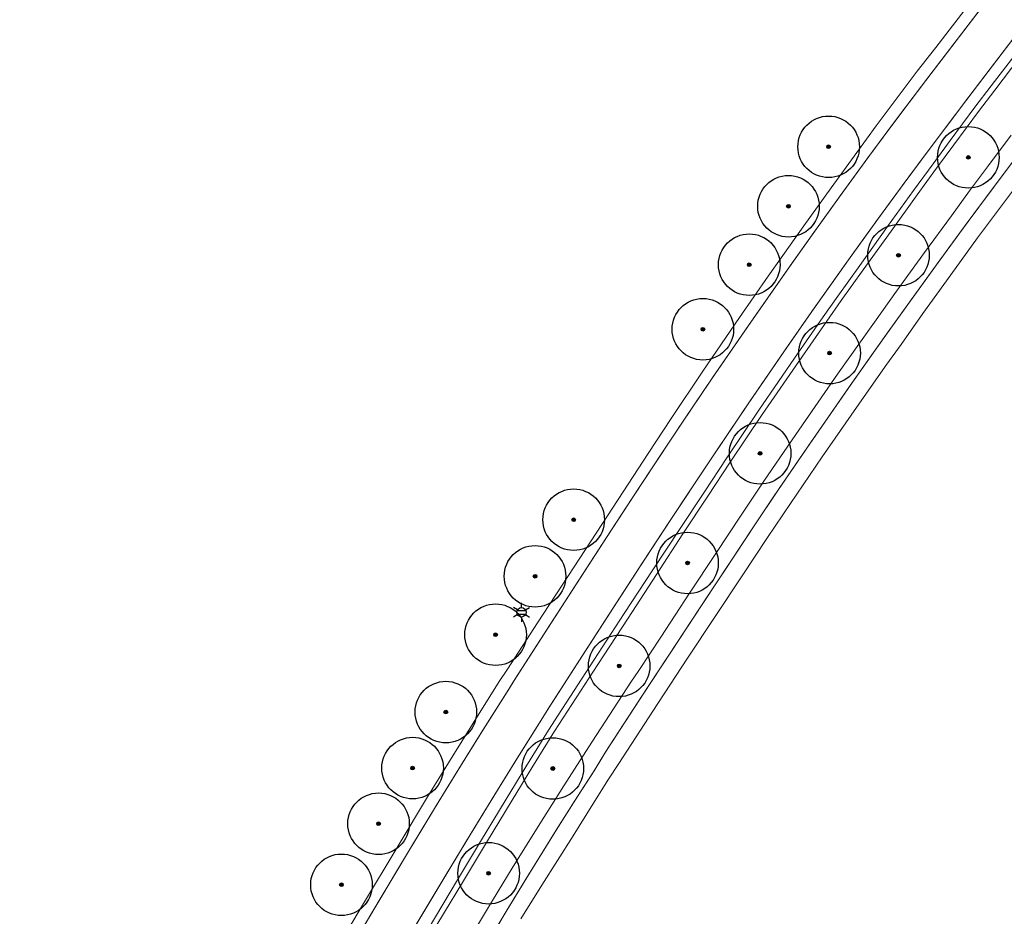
# Model space of a CAD drawing. Header units: metres. Extents: x 158617 to 160793, y 403981 to 406120.
# Tile 21 of 36: x 159603 to 159683, y 404791 to 404864. Entities that reach past the tile are written whole.
import ezdxf
from ezdxf.enums import TextEntityAlignment as Align

# ---------------------------------------------------------------- set-up
doc = ezdxf.new("R2010")
doc.units = ezdxf.units.M
doc.linetypes.add('VW-11_STREEP', pattern=[2, 1, -1])
doc.linetypes.add('VW-30270_STREEP', pattern=[3, 0.3, -2.7])
doc.layers.get('0').update_dxf_attribs({"color": 151})
for name, color, linetype, lineweight in [('B-WE-GR-BOOM-S', 90, 'Continuous', 25), ('B-WE-IE-MEUBILAIR_WEGMEUBILAIR_LICHTMAST-S', 7, 'Continuous', 25), ('B-WE-VH-KANTVERHARDING-O', 60, 'Continuous', 18), ('B-WE-VH-VERHARDING_ASFALT-O', 252, 'Continuous', 18), ('B-WE-VW-MARKERING_LANGS_STREEP_11_010-G', 7, 'VW-11_STREEP', 13), ('B-WE-VW-MARKERING_LANGS_STREEP_30270_010-G', 7, 'VW-30270_STREEP', 13)]:
    doc.layers.add(name, color=color, linetype=linetype, lineweight=lineweight)
doc.styles.add('NLCS-ISO', font='NLCS-ISO.TTF')

# ---------------------------------------------------------------- blocks, each defined once
blk = doc.blocks.new('B-SIE-WEG_LICHTMAST-SO')
at = {"ltscale": 0.1}
for p, q in [((-1.1, 0.63), (-2.19, 1.27)), ((0, 1.27), (0, 2.53)), ((1.1, 0.63), (2.19, 1.27)), ((-1.1, -0.63), (-2.19, -1.27)), ((0, -1.27), (0, -2.53)), ((1.1, -0.63), (2.19, -1.27))]:
    blk.add_line(p, q, dxfattribs=at)
at = {"flags": 128}
for points in [[(-1.16, 0.5), (1.16, 0.5)], [(-1.16, -0.5), (1.16, -0.5)]]:
    blk.add_lwpolyline(points, dxfattribs=at)
at = {"ltscale": 0.1}
blk.add_circle((0, 0), 1.27, dxfattribs=at)
at = {"style": 'NLCS-ISO'}
blk.add_attdef('TYPE', text='', height=1.8, dxfattribs=at).set_placement((0, 2.53), align=Align.BOTTOM_CENTER)
blk = doc.blocks.new('SGR-BOOM_01-flat-306')
at = {"layer": 'B-WE-GR-BOOM-S', "ltscale": 0.1}
h = blk.add_hatch(color=256, dxfattribs=at)
edge = h.paths.add_edge_path()
edge.add_arc((0, 0), 0.15, 0, 360)
at = {"layer": 'B-WE-GR-BOOM-S'}
for radius in [2.5, 0.045]:
    blk.add_circle((0, 0), radius, dxfattribs=at)
at = {"layer": 'B-WE-GR-BOOM-S', "ltscale": 0.1}
blk.add_circle((0, 0), 0.15, dxfattribs=at)
blk = doc.blocks.new('SGR-BOOM_01-flat-307')
at = {"layer": 'B-WE-GR-BOOM-S', "ltscale": 0.1}
h = blk.add_hatch(color=256, dxfattribs=at)
edge = h.paths.add_edge_path()
edge.add_arc((0, 0), 0.15, 0, 360)
at = {"layer": 'B-WE-GR-BOOM-S'}
for radius in [2.5, 0.045]:
    blk.add_circle((0, 0), radius, dxfattribs=at)
at = {"layer": 'B-WE-GR-BOOM-S', "ltscale": 0.1}
blk.add_circle((0, 0), 0.15, dxfattribs=at)
blk = doc.blocks.new('SGR-BOOM_01-flat-309')
at = {"layer": 'B-WE-GR-BOOM-S', "ltscale": 0.1}
h = blk.add_hatch(color=256, dxfattribs=at)
edge = h.paths.add_edge_path()
edge.add_arc((0, 0), 0.15, 0, 360)
at = {"layer": 'B-WE-GR-BOOM-S'}
for radius in [2.5, 0.045]:
    blk.add_circle((0, 0), radius, dxfattribs=at)
at = {"layer": 'B-WE-GR-BOOM-S', "ltscale": 0.1}
blk.add_circle((0, 0), 0.15, dxfattribs=at)
blk = doc.blocks.new('SGR-BOOM_01-flat-310')
at = {"layer": 'B-WE-GR-BOOM-S', "ltscale": 0.1}
h = blk.add_hatch(color=256, dxfattribs=at)
edge = h.paths.add_edge_path()
edge.add_arc((0, 0), 0.15, 0, 360)
at = {"layer": 'B-WE-GR-BOOM-S'}
for radius in [2.5, 0.045]:
    blk.add_circle((0, 0), radius, dxfattribs=at)
at = {"layer": 'B-WE-GR-BOOM-S', "ltscale": 0.1}
blk.add_circle((0, 0), 0.15, dxfattribs=at)
blk = doc.blocks.new('SGR-BOOM_01-flat-311')
at = {"layer": 'B-WE-GR-BOOM-S', "ltscale": 0.1}
h = blk.add_hatch(color=256, dxfattribs=at)
edge = h.paths.add_edge_path()
edge.add_arc((0, 0), 0.15, 0, 360)
at = {"layer": 'B-WE-GR-BOOM-S'}
for radius in [2.5, 0.045]:
    blk.add_circle((0, 0), radius, dxfattribs=at)
at = {"layer": 'B-WE-GR-BOOM-S', "ltscale": 0.1}
blk.add_circle((0, 0), 0.15, dxfattribs=at)
blk = doc.blocks.new('SGR-BOOM_01-flat-312')
at = {"layer": 'B-WE-GR-BOOM-S', "ltscale": 0.1}
h = blk.add_hatch(color=256, dxfattribs=at)
edge = h.paths.add_edge_path()
edge.add_arc((0, 0), 0.15, 0, 360)
at = {"layer": 'B-WE-GR-BOOM-S'}
for radius in [2.5, 0.045]:
    blk.add_circle((0, 0), radius, dxfattribs=at)
at = {"layer": 'B-WE-GR-BOOM-S', "ltscale": 0.1}
blk.add_circle((0, 0), 0.15, dxfattribs=at)
blk = doc.blocks.new('SGR-BOOM_01-flat-313')
at = {"layer": 'B-WE-GR-BOOM-S', "ltscale": 0.1}
h = blk.add_hatch(color=256, dxfattribs=at)
edge = h.paths.add_edge_path()
edge.add_arc((0, 0), 0.15, 0, 360)
at = {"layer": 'B-WE-GR-BOOM-S'}
for radius in [2.5, 0.045]:
    blk.add_circle((0, 0), radius, dxfattribs=at)
at = {"layer": 'B-WE-GR-BOOM-S', "ltscale": 0.1}
blk.add_circle((0, 0), 0.15, dxfattribs=at)
blk = doc.blocks.new('SGR-BOOM_01-flat-314')
at = {"layer": 'B-WE-GR-BOOM-S', "ltscale": 0.1}
h = blk.add_hatch(color=256, dxfattribs=at)
edge = h.paths.add_edge_path()
edge.add_arc((0, 0), 0.15, 0, 360)
at = {"layer": 'B-WE-GR-BOOM-S'}
for radius in [2.5, 0.045]:
    blk.add_circle((0, 0), radius, dxfattribs=at)
at = {"layer": 'B-WE-GR-BOOM-S', "ltscale": 0.1}
blk.add_circle((0, 0), 0.15, dxfattribs=at)
blk = doc.blocks.new('SGR-BOOM_01-flat-315')
at = {"layer": 'B-WE-GR-BOOM-S', "ltscale": 0.1}
h = blk.add_hatch(color=256, dxfattribs=at)
edge = h.paths.add_edge_path()
edge.add_arc((0, 0), 0.15, 0, 360)
at = {"layer": 'B-WE-GR-BOOM-S'}
for radius in [2.5, 0.045]:
    blk.add_circle((0, 0), radius, dxfattribs=at)
at = {"layer": 'B-WE-GR-BOOM-S', "ltscale": 0.1}
blk.add_circle((0, 0), 0.15, dxfattribs=at)
blk = doc.blocks.new('SGR-BOOM_01-flat-316')
at = {"layer": 'B-WE-GR-BOOM-S', "ltscale": 0.1}
h = blk.add_hatch(color=256, dxfattribs=at)
edge = h.paths.add_edge_path()
edge.add_arc((0, 0), 0.15, 0, 360)
at = {"layer": 'B-WE-GR-BOOM-S'}
for radius in [2.5, 0.045]:
    blk.add_circle((0, 0), radius, dxfattribs=at)
at = {"layer": 'B-WE-GR-BOOM-S', "ltscale": 0.1}
blk.add_circle((0, 0), 0.15, dxfattribs=at)
blk = doc.blocks.new('SGR-BOOM_01-flat-317')
at = {"layer": 'B-WE-GR-BOOM-S', "ltscale": 0.1}
h = blk.add_hatch(color=256, dxfattribs=at)
edge = h.paths.add_edge_path()
edge.add_arc((0, 0), 0.15, 0, 360)
at = {"layer": 'B-WE-GR-BOOM-S'}
for radius in [2.5, 0.045]:
    blk.add_circle((0, 0), radius, dxfattribs=at)
at = {"layer": 'B-WE-GR-BOOM-S', "ltscale": 0.1}
blk.add_circle((0, 0), 0.15, dxfattribs=at)
blk = doc.blocks.new('SGR-BOOM_01-flat-318')
at = {"layer": 'B-WE-GR-BOOM-S', "ltscale": 0.1}
h = blk.add_hatch(color=256, dxfattribs=at)
edge = h.paths.add_edge_path()
edge.add_arc((0, 0), 0.15, 0, 360)
at = {"layer": 'B-WE-GR-BOOM-S'}
for radius in [2.5, 0.045]:
    blk.add_circle((0, 0), radius, dxfattribs=at)
at = {"layer": 'B-WE-GR-BOOM-S', "ltscale": 0.1}
blk.add_circle((0, 0), 0.15, dxfattribs=at)
blk = doc.blocks.new('SGR-BOOM_01-flat-319')
at = {"layer": 'B-WE-GR-BOOM-S', "ltscale": 0.1}
h = blk.add_hatch(color=256, dxfattribs=at)
edge = h.paths.add_edge_path()
edge.add_arc((0, 0), 0.15, 0, 360)
at = {"layer": 'B-WE-GR-BOOM-S'}
for radius in [2.5, 0.045]:
    blk.add_circle((0, 0), radius, dxfattribs=at)
at = {"layer": 'B-WE-GR-BOOM-S', "ltscale": 0.1}
blk.add_circle((0, 0), 0.15, dxfattribs=at)
blk = doc.blocks.new('SGR-BOOM_01-flat-320')
at = {"layer": 'B-WE-GR-BOOM-S', "ltscale": 0.1}
h = blk.add_hatch(color=256, dxfattribs=at)
edge = h.paths.add_edge_path()
edge.add_arc((0, 0), 0.15, 0, 360)
at = {"layer": 'B-WE-GR-BOOM-S'}
for radius in [2.5, 0.045]:
    blk.add_circle((0, 0), radius, dxfattribs=at)
at = {"layer": 'B-WE-GR-BOOM-S', "ltscale": 0.1}
blk.add_circle((0, 0), 0.15, dxfattribs=at)
blk = doc.blocks.new('SGR-BOOM_01-flat-321')
at = {"layer": 'B-WE-GR-BOOM-S', "ltscale": 0.1}
h = blk.add_hatch(color=256, dxfattribs=at)
edge = h.paths.add_edge_path()
edge.add_arc((0, 0), 0.15, 0, 360)
at = {"layer": 'B-WE-GR-BOOM-S'}
for radius in [2.5, 0.045]:
    blk.add_circle((0, 0), radius, dxfattribs=at)
at = {"layer": 'B-WE-GR-BOOM-S', "ltscale": 0.1}
blk.add_circle((0, 0), 0.15, dxfattribs=at)
blk = doc.blocks.new('SGR-BOOM_01-flat-322')
at = {"layer": 'B-WE-GR-BOOM-S', "ltscale": 0.1}
h = blk.add_hatch(color=256, dxfattribs=at)
edge = h.paths.add_edge_path()
edge.add_arc((0, 0), 0.15, 0, 360)
at = {"layer": 'B-WE-GR-BOOM-S'}
for radius in [2.5, 0.045]:
    blk.add_circle((0, 0), radius, dxfattribs=at)
at = {"layer": 'B-WE-GR-BOOM-S', "ltscale": 0.1}
blk.add_circle((0, 0), 0.15, dxfattribs=at)
blk = doc.blocks.new('SGR-BOOM_01-flat-323')
at = {"layer": 'B-WE-GR-BOOM-S', "ltscale": 0.1}
h = blk.add_hatch(color=256, dxfattribs=at)
edge = h.paths.add_edge_path()
edge.add_arc((0, 0), 0.15, 0, 360)
at = {"layer": 'B-WE-GR-BOOM-S'}
for radius in [2.5, 0.045]:
    blk.add_circle((0, 0), radius, dxfattribs=at)
at = {"layer": 'B-WE-GR-BOOM-S', "ltscale": 0.1}
blk.add_circle((0, 0), 0.15, dxfattribs=at)
blk = doc.blocks.new('SGR-BOOM_01-flat-324')
at = {"layer": 'B-WE-GR-BOOM-S', "ltscale": 0.1}
h = blk.add_hatch(color=256, dxfattribs=at)
edge = h.paths.add_edge_path()
edge.add_arc((0, 0), 0.15, 0, 360)
at = {"layer": 'B-WE-GR-BOOM-S'}
for radius in [2.5, 0.045]:
    blk.add_circle((0, 0), radius, dxfattribs=at)
at = {"layer": 'B-WE-GR-BOOM-S', "ltscale": 0.1}
blk.add_circle((0, 0), 0.15, dxfattribs=at)
blk = doc.blocks.new('SGR-BOOM_01-flat-325')
at = {"layer": 'B-WE-GR-BOOM-S', "ltscale": 0.1}
h = blk.add_hatch(color=256, dxfattribs=at)
edge = h.paths.add_edge_path()
edge.add_arc((0, 0), 0.15, 0, 360)
at = {"layer": 'B-WE-GR-BOOM-S'}
for radius in [2.5, 0.045]:
    blk.add_circle((0, 0), radius, dxfattribs=at)
at = {"layer": 'B-WE-GR-BOOM-S', "ltscale": 0.1}
blk.add_circle((0, 0), 0.15, dxfattribs=at)

msp = doc.modelspace()

# ---------------------------------------------------------------- linework, layer by layer
at = {"layer": 'B-WE-VH-KANTVERHARDING-O'}
msp.add_lwpolyline([(159635.549, 404789.108), (159638.626, 404794.211), (159640.585, 404797.459), (159642.66, 404800.907), (159644.259, 404803.511), (159646.1, 404806.501), (159649.628, 404811.906), (159652.085, 404815.686), (159654.386, 404819.234), (159656.543, 404822.52), (159658.571, 404825.582), (159660.393, 404828.339), (159662.993, 404832.217), (159666.189, 404836.868), (159668.224, 404839.792), (159669.403, 404841.471), (159671.193, 404843.976), (159673.455, 404847.121), (159675.573, 404850.055), (159677.15, 404852.224), (159678.541, 404854.117), (159680.555, 404856.817), (159681.877, 404858.557), (159684.679, 404862.25)], dxfattribs=at)
at = {"layer": 'B-WE-VH-VERHARDING_ASFALT-O'}
for points in [[(159679.981, 404865.777), (159677.077, 404862.023), (159675.584, 404860.102), (159673.691, 404857.601), (159672.249, 404855.653), (159670.678, 404853.506), (159668.595, 404850.63), (159666.369, 404847.535), (159664.802, 404845.324), (159663.476, 404843.453), (159661.15, 404840.108), (159658.158, 404835.738), (159655.592, 404831.896), (159653.724, 404829.063), (159651.677, 404825.937), (159649.538, 404822.673), (159647.183, 404819.062), (159644.742, 404815.3), (159642.298, 404811.526), (159641.626, 404810.522), (159639.512, 404807.156), (159637.861, 404804.506), (159635.803, 404801.176), (159633.404, 404797.19), (159630.511, 404792.354), (159628.501, 404788.984)], [(159684.431, 404862.605), (159681.589, 404858.913), (159680.268, 404857.173), (159678.254, 404854.472), (159676.862, 404852.579), (159675.286, 404850.411), (159673.167, 404847.476), (159670.905, 404844.332), (159669.115, 404841.827), (159667.937, 404840.148), (159665.901, 404837.224), (159662.706, 404832.573), (159660.105, 404828.694), (159658.283, 404825.937), (159656.255, 404822.875), (159654.098, 404819.589), (159651.774, 404816.042), (159649.318, 404812.261), (159646.416, 404807.787), (159645.625, 404806.58), (159643.785, 404803.59), (159642.191, 404800.986), (159640.105, 404797.538), (159638.227, 404794.413), (159635.238, 404789.427)], [(159683.218, 404854.898), (159681.363, 404852.439), (159679.835, 404850.381), (159678.358, 404848.366), (159676.169, 404845.364), (159673.9, 404842.225), (159672.109, 404839.721), (159670.963, 404838.107), (159669.098, 404835.481), (159665.713, 404830.582), (159663.124, 404826.806), (159661.268, 404824.032), (159659.219, 404820.927), (159657.076, 404817.694), (159654.744, 404814.146), (159652.949, 404811.422), (159652.323, 404810.472), (159649.203, 404805.681), (159648.166, 404804.083), (159646.858, 404802.055), (159645.239, 404799.492), (159642.755, 404795.494), (159641.071, 404792.751), (159638.062, 404787.728)], [(159683.468, 404850.573), (159681.931, 404848.527), (159680.484, 404846.556), (159678.303, 404843.555), (159676.037, 404840.415), (159674.261, 404837.911), (159673.115, 404836.298), (159671.271, 404833.672), (159667.865, 404828.773), (159665.276, 404824.996), (159663.42, 404822.222), (159661.348, 404819.117), (159659.205, 404815.885), (159656.869, 404812.337), (159655.077, 404809.613), (159654.456, 404808.662), (159651.334, 404803.871), (159650.507, 404802.589), (159649.228, 404800.561), (159647.615, 404797.999), (159645.078, 404794), (159643.379, 404791.257)]]:
    msp.add_lwpolyline(points, dxfattribs=at)
at = {"layer": 'B-WE-VW-MARKERING_LANGS_STREEP_11_010-G', "const_width": 0.1, "flags": 128}
for points in [[(158800.575, 404333.297), (158803.032, 404334.474), (158809.355, 404337.515), (158815.64, 404340.524), (158821.936, 404343.545), (158828.291, 404346.58), (158834.599, 404349.589), (158840.928, 404352.592), (158844.06, 404354.063), (158847.776, 404355.78), (158850.037, 404356.81), (158852.233, 404357.801), (158854.183, 404358.634), (158856.556, 404359.584), (158858.726, 404360.428), (158860.694, 404361.155), (158862.882, 404361.936), (158864.966, 404362.658), (158867.428, 404363.474), (158870.018, 404364.277), (158872.68, 404365.078), (158874.799, 404365.691), (158877.323, 404366.385), (158879.582, 404366.968), (158881.581, 404367.444), (158884.546, 404368.11), (158888.413, 404368.954), (158895.499, 404370.465), (158902.346, 404371.925), (158909.072, 404373.342), (158915.913, 404374.784), (158922.848, 404376.25), (158929.703, 404377.7), (158936.546, 404379.147), (158943.497, 404380.608), (158950.356, 404382.044), (158954.246, 404382.857), (158957.214, 404383.477), (158960.934, 404384.246), (158964.317, 404384.89), (158966.404, 404385.239), (158968.647, 404385.568), (158970.218, 404385.757), (158971.491, 404385.904), (158973.526, 404386.105), (158975.729, 404386.266), (158977.921, 404386.369), (158979.704, 404386.375), (158981.957, 404386.312), (158984.467, 404386.148), (158987.142, 404385.866), (158989.368, 404385.586), (158991.403, 404385.283), (158994.308, 404384.775), (158997.541, 404384.103), (158999.112, 404383.746), (159001.566, 404383.161), (159003.991, 404382.527), (159006.295, 404381.875), (159008.718, 404381.159), (159012.12, 404380.092), (159015.563, 404378.942), (159022.215, 404376.707), (159029.034, 404374.427), (159035.652, 404372.208), (159042.285, 404369.972), (159048.933, 404367.749), (159055.475, 404365.571), (159062.129, 404363.364), (159068.775, 404361.162), (159075.432, 404358.962), (159082.078, 404356.77), (159088.713, 404354.575), (159095.367, 404352.371), (159102.022, 404350.171), (159108.671, 404347.983), (159111.636, 404347.017), (159114.923, 404345.942), (159118.31, 404344.83), (159124.947, 404342.659), (159131.71, 404340.468), (159135.481, 404339.276), (159138.325, 404338.402), (159141.096, 404337.573), (159143.157, 404336.974), (159145.061, 404336.435), (159147.86, 404335.667), (159151.528, 404334.788), (159154.655, 404334.168), (159157.271, 404333.78), (159159.345, 404333.548), (159161.438, 404333.355), (159162.861, 404333.234), (159164.26, 404333.143), (159167.48, 404333.042), (159169.258, 404333.015), (159170.291, 404333.036), (159172.874, 404333.195), (159174.339, 404333.309), (159176.519, 404333.528), (159179.664, 404333.963), (159182.612, 404334.507), (159184.005, 404334.785), (159185.44, 404335.071), (159189.295, 404335.873), (159192.478, 404336.632), (159196.02, 404337.524), (159199.324, 404338.417), (159202.784, 404339.374), (159206.114, 404340.376), (159209.591, 404341.471), (159212.857, 404342.531), (159216.241, 404343.676), (159219.503, 404344.818), (159222.355, 404345.819), (159225.497, 404346.967), (159228.546, 404348.112), (159231.475, 404349.27), (159235.034, 404350.753), (159237.987, 404352.033), (159241.45, 404353.584), (159244.686, 404355.134), (159247.607, 404356.552), (159253.888, 404359.718), (159260.078, 404362.89), (159266.119, 404365.984), (159272.341, 404369.175), (159278.57, 404372.374), (159284.786, 404375.572), (159291.18, 404378.857), (159297.374, 404382.044), (159303.582, 404385.219), (159309.891, 404388.456), (159316.092, 404391.646), (159322.303, 404394.839), (159328.545, 404398.035), (159331.591, 404399.606), (159334.561, 404401.173), (159337.19, 404402.624), (159338.968, 404403.628), (159340.395, 404404.455), (159342.998, 404406.008), (159346.4, 404408.092), (159349.46, 404410.051), (159352.128, 404411.848), (159354.336, 404413.411), (159355.46, 404414.229), (159356.935, 404415.315), (159359.606, 404417.429), (159362.33, 404419.702), (159364.939, 404422.008), (159367.359, 404424.193), (159369.993, 404426.614), (159372.498, 404428.967), (159375.087, 404431.495), (159377.445, 404433.855), (159379.952, 404436.427), (159382.337, 404438.931), (159387.115, 404443.968), (159391.919, 404449.126), (159396.535, 404454.052), (159401.31, 404459.151), (159405.858, 404464.068), (159410.641, 404469.252), (159416.301, 404475.458), (159419.498, 404479.007), (159423.168, 404483.122), (159425.372, 404485.62), (159427.849, 404488.415), (159430.003, 404490.862), (159431.773, 404492.897), (159433.15, 404494.477), (159435.762, 404497.49), (159437.808, 404499.866), (159440.129, 404502.569), (159441.858, 404504.577), (159443.077, 404505.997), (159444.289, 404507.412), (159446.382, 404509.854), (159447.42, 404511.067), (159448.583, 404512.431), (159451.142, 404515.422), (159453.425, 404518.098), (159455.726, 404520.795), (159458.538, 404524.103), (159462.69, 404528.992), (159465.814, 404532.691), (159469.015, 404536.503), (159471.548, 404539.548), (159475.28, 404544.06), (159478.12, 404547.5), (159481.016, 404551.033), (159484.189, 404554.918), (159486.96, 404558.348), (159489.914, 404562.027), (159491.739, 404564.326), (159493.26, 404566.241), (159494.962, 404568.408), (159496.53, 404570.404), (159498.414, 404572.789), (159500.771, 404575.751), (159503.994, 404579.839), (159506.304, 404582.794), (159509.982, 404587.509), (159511.882, 404589.958), (159515.396, 404594.513), (159518.301, 404598.321), (159520.858, 404601.711), (159523.227, 404604.87), (159525.846, 404608.385), (159527.298, 404610.363), (159529.387, 404613.254), (159531.056, 404615.596), (159533.04, 404618.41), (159534.656, 404620.741), (159536.752, 404623.846), (159538.824, 404626.942), (159541.816, 404631.688), (159543.137, 404633.82), (159544.665, 404636.287), (159546.831, 404639.828), (159548.147, 404641.977), (159549.118, 404643.588), (159550.02, 404645.086), (159551.718, 404647.974), (159553.245, 404650.6), (159554.3, 404652.442), (159555.059, 404653.762), (159556.454, 404656.254), (159558.376, 404659.742), (159559.824, 404662.392), (159560.893, 404664.349), (159562.245, 404666.837), (159563.21, 404668.612), (159564.847, 404671.636), (159566.861, 404675.355), (159569.496, 404680.246), (159571.958, 404684.822), (159572.787, 404686.363), (159574.52, 404689.582), (159576.67, 404693.578), (159579.288, 404698.445), (159581.684, 404702.901), (159584.479, 404708.11), (159587.016, 404712.845), (159588.669, 404715.92), (159590.154, 404718.681), (159593.191, 404724.337), (159593.652, 404725.194), (159594.907, 404727.516), (159596.479, 404730.424), (159597.861, 404732.982), (159599.126, 404735.319), (159601.143, 404739.038), (159602.621, 404741.73), (159603.865, 404743.995), (159605.237, 404746.494), (159608.42, 404752.224), (159610.985, 404756.794), (159612.632, 404759.731), (159614.531, 404763.068), (159616.289, 404766.149), (159618.334, 404769.698), (159620.291, 404773.067), (159622.043, 404776.076), (159624.31, 404779.95), (159626.006, 404782.843), (159627.226, 404784.9), (159629.194, 404788.232), (159631.324, 404791.831), (159634.215, 404796.669), (159636.531, 404800.497), (159638.613, 404803.885), (159640.239, 404806.498), (159642.371, 404809.862), (159642.889, 404810.705), (159645.488, 404814.742), (159647.958, 404818.562), (159650.299, 404822.173), (159652.484, 404825.521), (159654.511, 404828.593), (159656.309, 404831.303), (159658.949, 404835.214), (159661.961, 404839.578), (159664.275, 404842.892), (159665.483, 404844.615), (159667.161, 404846.976), (159669.395, 404850.086), (159671.503, 404852.984), (159673.097, 404855.135), (159674.555, 404857.079), (159676.473, 404859.609), (159677.948, 404861.536), (159680.829, 404865.298), (159684.246, 404869.754), (159687.148, 404873.528), (159692.261, 404880.151), (159696.57, 404885.674), (159699.199, 404889.029), (159701.359, 404891.78), (159706.174, 404897.803), (159709.573, 404902.003), (159711.556, 404904.421), (159713.202, 404906.415), (159715.14, 404908.74), (159717.273, 404911.249), (159719.526, 404913.862), (159721.966, 404916.636), (159724.224, 404919.157), (159726.01, 404921.085), (159728.236, 404923.404), (159730.148, 404925.346), (159732.687, 404927.854), (159734.447, 404929.563), (159736.281, 404931.312), (159738.854, 404933.729), (159741.711, 404936.354), (159744.143, 404938.565), (159747.731, 404941.766), (159752.304, 404945.846), (159754.706, 404947.978), (159756.846, 404949.877), (159760.911, 404953.488), (159763.405, 404955.697), (159765.811, 404957.838), (159767.207, 404959.08), (159771.291, 404962.709), (159773.299, 404964.493), (159774.886, 404965.903)], [(159777.4, 404962.934), (159775.838, 404961.533), (159774.027, 404959.925), (159769.899, 404956.297), (159766.18, 404953.048), (159763.612, 404950.812), (159759.409, 404947.159), (159757.239, 404945.271), (159754.914, 404943.248), (159750.279, 404939.189), (159746.686, 404936.008), (159744.293, 404933.88), (159741.361, 404931.219), (159738.771, 404928.811), (159736.943, 404927.069), (159735.26, 404925.435), (159732.783, 404922.964), (159730.892, 404921.027), (159728.88, 404918.906), (159726.826, 404916.685), (159724.693, 404914.315), (159722.203, 404911.486), (159719.983, 404908.916), (159717.958, 404906.525), (159716.112, 404904.327), (159714.429, 404902.293), (159712.438, 404899.855), (159708.77, 404895.349), (159704.264, 404889.687), (159701.965, 404886.774), (159699.29, 404883.367), (159695.313, 404878.269), (159692.243, 404874.292), (159689.639, 404870.913), (159687.11, 404867.619), (159683.667, 404863.127), (159680.816, 404859.394), (159679.519, 404857.69), (159677.512, 404855.025), (159676.103, 404853.147), (159674.515, 404851.01), (159672.341, 404848.041), (159670.033, 404844.838), (159668.301, 404842.397), (159667.104, 404840.712), (159664.951, 404837.616), (159661.908, 404833.184), (159659.26, 404829.25), (159657.429, 404826.504), (159655.462, 404823.543), (159653.229, 404820.134), (159650.937, 404816.598), (159648.462, 404812.765), (159645.749, 404808.551), (159644.926, 404807.233), (159642.969, 404804.116), (159641.38, 404801.544), (159639.308, 404798.159), (159637.374, 404794.96), (159634.36, 404789.936), (159632.253, 404786.387), (159630.511, 404783.45), (159628.917, 404780.748), (159627.24, 404777.896), (159625.074, 404774.203), (159623.388, 404771.305), (159621.44, 404767.934), (159619.338, 404764.283), (159617.469, 404761.017), (159615.487, 404757.523), (159613.785, 404754.498), (159611.224, 404749.912), (159608.325, 404744.683), (159605.445, 404739.442), (159604.136, 404737.052), (159602.186, 404733.485), (159601.033, 404731.354), (159599.583, 404728.673), (159598.155, 404726.025), (159596.72, 404723.357), (159593.376, 404717.125), (159591.825, 404714.238), (159590.121, 404711.069), (159587.66, 404706.499), (159584.76, 404701.113), (159582.397, 404696.703), (159579.809, 404691.887), (159577.684, 404687.943), (159575.866, 404684.559), (159572.722, 404678.714), (159569.861, 404673.403), (159567.787, 404669.566), (159566.346, 404666.9), (159564.099, 404662.758), (159561.492, 404658.012), (159560.66, 404656.52), (159559.706, 404654.808), (159558.091, 404651.927), (159557.411, 404650.723), (159556.526, 404649.184), (159554.808, 404646.221), (159553.104, 404643.344), (159551.314, 404640.392), (159549.674, 404637.694), (159547.667, 404634.445), (159546.385, 404632.387), (159545.001, 404630.166), (159543.04, 404627.062), (159541.74, 404624.995), (159539.635, 404621.828), (159537.705, 404618.968), (159535.941, 404616.386), (159533.93, 404613.53), (159532.178, 404611.071), (159530.415, 404608.654), (159529.079, 404606.827), (159526.243, 404602.984), (159523.711, 404599.589), (159521.335, 404596.431), (159518.095, 404592.198), (159514.949, 404588.118), (159512.955, 404585.531), (159509.273, 404580.797), (159506.886, 404577.731), (159503.64, 404573.6), (159501.348, 404570.695), (159499.578, 404568.458), (159497.998, 404566.471), (159495.976, 404563.922), (159492.685, 404559.804), (159489.772, 404556.183), (159486.945, 404552.697), (159483.776, 404548.785), (159480.852, 404545.215), (159478.111, 404541.891), (159474.514, 404537.542), (159471.897, 404534.42), (159468.618, 404530.507), (159465.312, 404526.593), (159463.294, 404524.2), (159461.435, 404521.996), (159458.602, 404518.646), (159456.289, 404515.939), (159453.841, 404513.073), (159451.308, 404510.111), (159449.929, 404508.493), (159449.05, 404507.462), (159447.023, 404505.098), (159445.735, 404503.589), (159444.566, 404502.231), (159442.915, 404500.316), (159440.741, 404497.786), (159438.228, 404494.886), (159436.246, 404492.595), (159434.483, 404490.583), (159432.77, 404488.631), (159430.857, 404486.454), (159428.124, 404483.356), (159426.167, 404481.151), (159422.298, 404476.808), (159419.043, 404473.199), (159413.155, 404466.707), (159408.426, 404461.568), (159403.939, 404456.692), (159399.184, 404451.596), (159394.479, 404446.558), (159389.609, 404441.337), (159384.908, 404436.327), (159382.504, 404433.825), (159380.018, 404431.289), (159377.55, 404428.833), (159375.041, 404426.41), (159372.321, 404423.814), (159369.941, 404421.598), (159367.326, 404419.255), (159364.776, 404417.018), (159363.179, 404415.665), (159361.69, 404414.448), (159359.306, 404412.575), (159357.532, 404411.252), (159356.094, 404410.224), (159354.057, 404408.761), (159351.325, 404406.921), (159348.279, 404404.977), (159346.683, 404403.991), (159344.886, 404402.882), (159342.279, 404401.345), (159340.888, 404400.562), (159338.956, 404399.492), (159336.257, 404398.026), (159333.151, 404396.4), (159330.105, 404394.825), (159323.891, 404391.617), (159317.68, 404388.413), (159311.458, 404385.211), (159305.186, 404381.989), (159298.993, 404378.806), (159292.769, 404375.613), (159286.505, 404372.392), (159280.254, 404369.18), (159274.056, 404365.99), (159267.81, 404362.779), (159261.661, 404359.623), (159255.448, 404356.471), (159249.18, 404353.313), (159246.432, 404351.979), (159242.893, 404350.315), (159239.389, 404348.764), (159236.502, 404347.524), (159232.959, 404346.05), (159230.014, 404344.871), (159226.915, 404343.666), (159223.613, 404342.447), (159220.926, 404341.478), (159217.228, 404340.214), (159214.249, 404339.226), (159210.551, 404338.04), (159207.462, 404337.077), (159203.813, 404335.967), (159200.307, 404334.942), (159197.07, 404334.038), (159194.003, 404333.22), (159190.31, 404332.286), (159186.912, 404331.482), (159185.562, 404331.194), (159183.572, 404330.779), (159180.598, 404330.213), (159177.023, 404329.677), (159175.053, 404329.455), (159172.971, 404329.268), (159170.4, 404329.166), (159169.437, 404329.143), (159167.021, 404329.191), (159163.856, 404329.334), (159162.882, 404329.418), (159161.095, 404329.576), (159158.689, 404329.824), (159156.897, 404330.048), (159154.071, 404330.509), (159150.565, 404331.243), (159147.374, 404332.018), (159143.916, 404332.94), (159142.105, 404333.46), (159139.984, 404334.08), (159137.211, 404334.918), (159134.343, 404335.79), (159130.549, 404336.967), (159123.836, 404339.139), (159117.196, 404341.308), (159113.55, 404342.498), (159110.54, 404343.494), (159107.505, 404344.518), (159100.847, 404346.726), (159094.221, 404348.915), (159087.567, 404351.116), (159080.928, 404353.308), (159074.283, 404355.506), (159067.632, 404357.707), (159060.98, 404359.909), (159054.347, 404362.115), (159047.748, 404364.308), (159041.115, 404366.526), (159034.456, 404368.75), (159027.837, 404370.984), (159021.131, 404373.257), (159014.482, 404375.477), (159011.105, 404376.584), (159007.736, 404377.637), (159005.293, 404378.34), (159003.003, 404378.99), (159000.793, 404379.588), (158998.375, 404380.201), (158996.444, 404380.683), (158994.143, 404381.222), (158992.055, 404381.635), (158990.436, 404381.92), (158988.559, 404382.193), (158986.747, 404382.411), (158983.478, 404382.682), (158981.201, 404382.766), (158979.528, 404382.798), (158976.835, 404382.776), (158974.352, 404382.634), (158971.91, 404382.414), (158970.389, 404382.238), (158967.363, 404381.784), (158964.882, 404381.329), (158961.592, 404380.655), (158957.901, 404379.899), (158951.047, 404378.458), (158944.198, 404377.014), (158937.296, 404375.557), (158930.452, 404374.106), (158923.604, 404372.657), (158920.828, 404372.069), (158916.705, 404371.196), (158912.943, 404370.397), (158909.868, 404369.744), (158903.075, 404368.301), (158896.237, 404366.847), (158889.287, 404365.358), (158887.41, 404364.934), (158885.437, 404364.475), (158882.457, 404363.767), (158879.859, 404363.133), (158877.768, 404362.575), (158875.683, 404361.994), (158873.467, 404361.348), (158871.012, 404360.609), (158868.709, 404359.884), (158866.584, 404359.198), (158864.546, 404358.501), (158862.023, 404357.611), (158859.56, 404356.691), (158857.577, 404355.937), (158855.498, 404355.11), (158853.718, 404354.369), (158851.714, 404353.495), (158849.074, 404352.291), (158846.149, 404350.925), (158842.541, 404349.218), (158836.2, 404346.206), (158829.902, 404343.2), (158823.586, 404340.188), (158817.265, 404337.174), (158813.771, 404335.509), (158810.946, 404334.162), (158808.401, 404332.947), (158804.633, 404331.148), (158801.954, 404329.876)]]:
    msp.add_lwpolyline(points, dxfattribs=at)
at = {"layer": 'B-WE-VW-MARKERING_LANGS_STREEP_30270_010-G', "const_width": 0.1, "flags": 128}
msp.add_lwpolyline([(158671.902, 404066.732), (158672.2, 404069.744), (158672.344, 404071.666), (158672.579, 404075.205), (158672.628, 404077.306), (158672.649, 404079.157), (158672.692, 404082.2), (158672.66, 404085.78), (158672.591, 404089.255), (158672.383, 404096.256), (158672.142, 404103.252), (158671.891, 404110.251), (158671.655, 404117.27), (158671.413, 404124.285), (158671.176, 404131.276), (158670.935, 404138.273), (158670.696, 404145.245), (158670.45, 404152.268), (158670.202, 404159.255), (158669.962, 404166.132), (158669.724, 404173.141), (158669.486, 404180.147), (158669.255, 404187.219), (158669.02, 404194.214), (158668.786, 404201.199), (158668.559, 404208.202), (158668.343, 404215.197), (158668.147, 404222.195), (158668.127, 404225.593), (158668.218, 404229.074), (158668.369, 404231.081), (158668.642, 404233.217), (158669.016, 404235.538), (158669.424, 404237.729), (158669.925, 404240.083), (158670.467, 404242.287), (158671.027, 404244.3), (158671.62, 404246.167), (158672.397, 404248.413), (158673.117, 404250.41), (158674.027, 404252.403), (158675.1, 404254.375), (158675.81, 404255.574), (158676.674, 404256.765), (158677.822, 404258.194), (158678.833, 404259.297), (158680.505, 404260.933), (158681.969, 404262.262), (158683.533, 404263.533), (158684.935, 404264.623), (158686.701, 404265.885), (158688.696, 404267.266), (158691.847, 404269.252), (158694.355, 404270.724), (158696.082, 404271.673), (158698.482, 404272.953), (158700.491, 404273.984), (158704.454, 404275.903), (158706.744, 404277.013), (158713.031, 404280.057), (158719.346, 404283.111), (158725.663, 404286.166), (158731.949, 404289.206), (158738.272, 404292.27), (158744.532, 404295.301), (158747.652, 404296.808), (158750.861, 404298.359), (158757.168, 404301.408), (158763.46, 404304.453), (158769.728, 404307.487), (158776.046, 404310.541), (158782.371, 404313.598), (158788.628, 404316.628), (158794.937, 404319.689), (158800.969, 404322.603), (158807.253, 404325.646), (158813.57, 404328.7), (158819.885, 404331.762), (158826.17, 404334.797), (158832.453, 404337.835), (158838.749, 404340.873), (158845.078, 404343.921), (158848.626, 404345.601), (158851.13, 404346.751), (158853.182, 404347.661), (158855.357, 404348.588), (158857.571, 404349.503), (158859.637, 404350.324), (158861.509, 404351.024), (158864.12, 404351.987), (158866.07, 404352.675), (158868.165, 404353.396), (158870.714, 404354.247), (158872.625, 404354.852), (158874.902, 404355.548), (158877.084, 404356.207), (158879.465, 404356.885), (158881.732, 404357.494), (158883.838, 404358.041), (158885.771, 404358.514), (158887.454, 404358.889), (158890.674, 404359.583), (158897.414, 404360.996), (158904.272, 404362.428), (158911.18, 404363.867), (158918.032, 404365.287), (158924.843, 404366.71), (158931.693, 404368.137), (158938.552, 404369.561), (158945.349, 404370.977), (158952.19, 404372.39), (158959.07, 404373.794), (158962.826, 404374.505), (158965.881, 404374.992), (158968.419, 404375.274), (158970.728, 404375.467), (158972.728, 404375.602), (158974.74, 404375.683), (158977.027, 404375.726), (158979.158, 404375.723), (158980.969, 404375.682), (158983.273, 404375.582), (158985.932, 404375.4), (158987.507, 404375.251), (158989.405, 404375.037), (158991.076, 404374.817), (158992.769, 404374.556), (158994.033, 404374.339), (158995.264, 404374.089), (158997.436, 404373.616), (158999.406, 404373.138), (159000.977, 404372.739), (159003.439, 404372.06), (159005.961, 404371.325), (159009.324, 404370.265), (159012.523, 404369.232), (159019.194, 404367.051), (159025.731, 404364.897), (159032.371, 404362.716), (159039.059, 404360.511), (159045.677, 404358.331), (159052.351, 404356.133), (159059.027, 404353.942), (159065.677, 404351.762), (159072.306, 404349.592), (159078.975, 404347.398), (159085.627, 404345.22), (159092.277, 404343.041), (159098.934, 404340.855), (159105.567, 404338.66), (159108.635, 404337.618), (159111.587, 404336.652), (159115.325, 404335.431), (159121.971, 404333.25), (159128.585, 404331.066), (159132.431, 404329.8), (159135.259, 404328.87), (159138.229, 404327.89), (159141.906, 404326.677), (159145.686, 404325.445), (159148.734, 404324.478), (159150.878, 404323.826), (159153.048, 404323.214), (159154.469, 404322.823), (159156.085, 404322.428), (159158.061, 404322.027), (159159.746, 404321.721), (159161.393, 404321.458), (159163.009, 404321.307), (159164.997, 404321.228), (159166.795, 404321.214), (159168.329, 404321.275), (159169.409, 404321.348), (159170.618, 404321.456), (159172.149, 404321.628), (159174.01, 404321.906), (159175.826, 404322.203), (159177.936, 404322.613), (159180.011, 404323.082), (159182.08, 404323.583), (159183.621, 404323.986), (159185.222, 404324.41), (159187.369, 404325.032), (159190.075, 404325.853), (159192.007, 404326.451), (159198.756, 404328.512), (159205.466, 404330.563), (159212.093, 404332.582), (159218.792, 404334.627), (159222.995, 404335.932), (159225.727, 404336.803), (159227.561, 404337.415), (159229.304, 404338.02), (159232.565, 404339.179), (159234.736, 404340.017), (159236.97, 404340.898), (159239.088, 404341.782), (159241.729, 404342.919), (159243.816, 404343.848), (159245.491, 404344.605), (159248.767, 404346.164), (159251.894, 404347.707), (159254.095, 404348.842), (159256.013, 404349.84), (159256.982, 404350.376), (159258.043, 404351.009), (159258.869, 404351.551), (159259.629, 404352.065), (159260.547, 404352.748), (159261.366, 404353.447), (159263.659, 404355.406), (159265.719, 404356.903), (159267.53, 404358.073), (159269.669, 404359.328), (159271.497, 404360.357), (159272.868, 404361.111), (159275.82, 404362.686), (159278.82, 404364.219), (159282.085, 404365.831), (159288.389, 404368.946), (159294.521, 404372.049), (159300.697, 404375.246), (159306.979, 404378.442), (159308.29, 404379.114), (159313.213, 404381.643), (159315.618, 404382.901), (159317.499, 404383.873), (159319.397, 404384.826), (159320.793, 404385.517), (159322.538, 404386.336), (159324.78, 404387.332), (159328.254, 404388.767), (159332.294, 404390.417), (159338.815, 404393.091), (159345.657, 404395.833), (159348.981, 404397.174), (159350.736, 404397.891), (159352.177, 404398.519), (159353.243, 404398.996), (159354.555, 404399.595), (159356, 404400.336), (159357.263, 404401.056), (159358.525, 404401.821), (159359.728, 404402.595), (159361.31, 404403.704), (159362.781, 404404.831), (159364.847, 404406.522), (159365.571, 404407.187), (159366.268, 404407.852), (159367.558, 404409.162), (159369.834, 404411.512), (159374.817, 404416.707), (159379.638, 404421.719), (159384.552, 404426.834), (159387.782, 404430.197), (159389.388, 404431.869), (159394.213, 404436.895), (159399.045, 404441.926), (159404.019, 404447.101), (159408.948, 404452.264), (159413.474, 404456.988), (159418.14, 404461.921), (159424.316, 404468.545), (159427.457, 404471.961), (159431.478, 404476.392), (159433.694, 404478.84), (159436.077, 404481.507), (159438.303, 404484.017), (159440.242, 404486.227), (159442.14, 404488.404), (159443.884, 404490.434), (159446.343, 404493.31), (159448.668, 404496.036), (159450.186, 404497.829), (159451.491, 404499.382), (159452.828, 404500.97), (159454.643, 404503.174), (159455.647, 404504.401), (159456.9, 404505.927), (159459.163, 404508.653), (159461.638, 404511.639), (159463.962, 404514.443), (159466.647, 404517.676), (159470.892, 404522.791), (159473.869, 404526.381), (159477.067, 404530.263), (159479.912, 404533.701), (159483.322, 404537.814), (159486.03, 404541.086), (159489.043, 404544.73), (159491.805, 404548.07), (159495.012, 404551.952), (159497.894, 404555.421), (159501.418, 404559.665), (159503.622, 404562.312), (159505.192, 404564.201), (159507.321, 404566.762), (159509.509, 404569.425), (159512.716, 404573.349), (159515.223, 404576.465), (159517, 404578.702), (159518.833, 404581.033), (159521.645, 404584.676), (159523.804, 404587.517), (159527.154, 404592.025), (159529.959, 404595.873), (159531.995, 404598.713), (159534.75, 404602.614), (159536.097, 404604.548), (159537.835, 404607.052), (159539.683, 404609.765), (159541.697, 404612.713), (159543.723, 404615.721), (159545.199, 404617.985), (159547.403, 404621.375), (159548.719, 404623.438), (159550.954, 404626.988), (159552.048, 404628.745), (159553.428, 404630.961), (159555.45, 404634.242), (159557.268, 404637.239), (159559.005, 404640.165), (159560.588, 404642.863), (159562.2, 404645.646), (159563.015, 404647.077), (159563.948, 404648.721), (159565.509, 404651.492), (159567.321, 404654.754), (159569.796, 404659.277), (159572.358, 404663.999), (159575.501, 404669.799), (159578.744, 404675.803), (159580.427, 404678.944), (159581.722, 404681.365), (159583.496, 404684.667), (159585.742, 404688.841), (159588.155, 404693.305), (159590.447, 404697.553), (159593.407, 404703.04), (159596.143, 404708.12), (159597.742, 404711.089), (159599.407, 404714.178), (159602.724, 404720.324), (159604.347, 404723.329), (159605.759, 404725.956), (159607.176, 404728.583), (159608.318, 404730.704), (159610.168, 404734.143), (159611.479, 404736.569), (159614.088, 404741.402), (159616.888, 404746.592), (159617.358, 404747.463), (159618.058, 404748.758), (159619.374, 404751.192), (159621.118, 404754.421), (159623.089, 404758.072), (159624.909, 404761.444), (159626.684, 404764.737), (159628.615, 404768.292), (159630.189, 404771.191), (159632.444, 404775.234), (159633.8, 404777.62), (159635.658, 404780.866), (159637.513, 404784.015), (159639.227, 404786.898), (159642.224, 404791.921), (159643.897, 404794.664), (159646.374, 404798.663), (159648, 404801.225), (159649.315, 404803.253), (159650.301, 404804.879), (159653.421, 404809.67), (159654.047, 404810.621), (159655.842, 404813.345), (159658.174, 404816.893), (159660.317, 404820.126), (159662.366, 404823.231), (159664.222, 404826.004), (159666.812, 404829.781), (159670.206, 404834.68), (159672.061, 404837.306), (159673.207, 404838.919), (159675.007, 404841.423), (159677.275, 404844.563), (159679.467, 404847.564), (159680.934, 404849.535), (159682.461, 404851.581), (159684.316, 404854.049), (159685.677, 404855.869), (159688.557, 404859.681), (159691.732, 404863.883), (159694.545, 404867.58), (159696.991, 404870.795), (159700.08, 404874.792), (159703.644, 404879.35), (159706.518, 404883.006), (159708.977, 404886.097), (159713.672, 404891.953), (159717.301, 404896.32), (159719.364, 404898.78), (159720.762, 404900.445), (159722.65, 404902.661), (159724.587, 404904.907), (159726.812, 404907.463), (159729.358, 404910.304), (159731.416, 404912.566), (159733.893, 404915.229), (159735.737, 404917.155), (159737.364, 404918.763), (159740.051, 404921.318), (159741.284, 404922.452), (159742.989, 404923.979), (159746.064, 404926.727), (159748.976, 404929.31), (159751.516, 404931.561), (159754.747, 404934.437), (159759.557, 404938.702), (159762.427, 404941.258), (159764.15, 404942.793), (159768.122, 404946.306), (159770.82, 404948.706), (159774.398, 404951.85), (159775.548, 404952.843), (159776.517, 404953.653), (159777.477, 404954.451), (159778.355, 404955.082), (159779.134, 404955.569), (159780.129, 404956.075), (159781.141, 404956.578), (159781.847, 404956.882), (159782.777, 404957.256), (159783.72, 404957.588), (159784.694, 404957.923), (159786.019, 404958.384), (159787.156, 404958.806), (159788.251, 404959.23), (159789.249, 404959.677), (159789.984, 404960.074), (159790.593, 404960.418), (159790.707, 404960.489), (159791.051, 404960.705), (159791.527, 404961.003), (159792.259, 404961.537), (159793.018, 404962.131), (159793.729, 404962.749), (159794.381, 404963.374), (159795.251, 404964.264), (159796.122, 404965.163), (159797.049, 404966.2), (159797.774, 404967.036), (159798.495, 404967.906), (159799.003, 404968.594), (159799.376, 404969.237), (159799.641, 404969.852), (159799.774, 404970.173), (159800.045, 404970.889), (159800.266, 404971.552), (159800.459, 404972.201), (159800.685, 404973.081), (159801.38, 404975.812), (159801.84, 404977.404), (159802.328, 404978.881), (159802.694, 404979.8), (159803.162, 404980.796), (159804.058, 404982.522), (159805.522, 404985.288), (159807.338, 404988.691), (159810.613, 404994.852), (159813.915, 405001.021), (159817.23, 405007.221), (159820.522, 405013.395), (159823.81, 405019.543), (159827.096, 405025.699), (159830.387, 405031.868), (159833.702, 405038.07), (159836.992, 405044.224), (159838.661, 405047.344), (159840.287, 405050.383), (159843.63, 405056.632), (159846.926, 405062.799), (159850.22, 405068.954), (159853.525, 405075.133), (159856.823, 405081.304), (159860.117, 405087.466), (159863.434, 405093.675), (159866.709, 405099.806), (159870.022, 405106.001), (159873.352, 405112.237), (159876.647, 405118.396), (159879.937, 405124.545), (159883.225, 405130.691), (159886.52, 405136.858), (159888.273, 405140.141), (159889.806, 405143.011), (159891.559, 405146.294), (159893.13, 405149.235), (159896.389, 405155.338), (159899.699, 405161.54), (159902.992, 405167.706), (159906.287, 405173.885), (159909.588, 405180.07), (159912.898, 405186.269), (159916.166, 405192.42), (159918.163, 405196.203), (159919.422, 405198.653), (159921.098, 405201.967), (159922.646, 405205.067), (159923.867, 405207.539), (159925.706, 405211.359), (159927.185, 405214.448), (159928.723, 405217.675), (159930.112, 405220.648), (159931.682, 405224.033), (159933.148, 405227.231), (159934.577, 405230.393), (159936.032, 405233.674), (159937.417, 405236.796), (159938.954, 405240.277), (159940.291, 405243.328), (159941.685, 405246.585), (159943.023, 405249.785), (159944.288, 405252.922), (159945.623, 405256.309), (159948.167, 405262.815), (159950.735, 405269.396), (159953.29, 405275.924), (159955.84, 405282.44), (159958.38, 405288.946), (159960.938, 405295.497), (159963.484, 405302.033), (159966.016, 405308.55), (159968.562, 405315.095), (159971.246, 405321.963), (159973.688, 405328.262), (159976.23, 405334.782), (159978.788, 405341.303), (159981.319, 405347.819), (159983.87, 405354.373), (159986.413, 405360.886), (159988.945, 405367.413), (159991.474, 405373.951), (159994, 405380.467), (159996.533, 405387.006), (159999.078, 405393.546), (160001.595, 405400.038), (160004.112, 405406.56), (160006.638, 405413.068), (160009.193, 405419.644), (160011.719, 405426.134), (160014.254, 405432.661), (160016.807, 405439.202), (160019.325, 405445.703), (160021.862, 405452.287), (160024.384, 405458.769), (160026.922, 405465.296), (160029.463, 405471.84), (160032.002, 405478.352), (160034.528, 405484.854), (160037.063, 405491.408), (160039.596, 405497.967), (160042.115, 405504.466), (160044.647, 405511.018), (160047.166, 405517.538), (160049.697, 405524.057), (160052.24, 405530.584), (160054.787, 405537.12), (160057.302, 405543.599), (160059.864, 405550.159), (160062.412, 405556.694), (160064.946, 405563.219), (160066.226, 405566.518), (160067.473, 405569.734), (160070.016, 405576.279), (160072.524, 405582.693), (160075.066, 405589.221), (160077.632, 405595.802), (160080.17, 405602.321), (160082.718, 405608.845), (160085.271, 405615.379), (160087.818, 405621.903), (160090.373, 405628.437), (160092.917, 405634.939), (160095.464, 405641.452), (160098.018, 405647.98), (160100.554, 405654.463), (160103.121, 405660.976), (160105.702, 405667.536), (160107.014, 405670.881), (160108.253, 405674.041), (160110.823, 405680.571), (160112.237, 405684.144), (160113.403, 405687.092), (160114.63, 405690.13), (160116.005, 405693.478), (160117.412, 405696.762), (160118.759, 405699.875), (160120.184, 405703.088), (160121.607, 405706.224), (160122.946, 405709.129), (160124.719, 405712.898), (160126.047, 405715.709), (160127.728, 405719.242), (160129.028, 405721.952), (160130.39, 405724.791), (160132.214, 405728.506), (160133.505, 405731.098), (160135.114, 405734.25), (160136.723, 405737.181), (160138.101, 405739.539), (160140.091, 405742.775), (160142.032, 405745.721), (160143.994, 405748.604), (160145.751, 405751.081), (160147.879, 405754.032), (160150.143, 405757.098), (160152.077, 405759.631), (160154.638, 405762.864), (160156.283, 405764.858), (160157.932, 405766.828), (160159.163, 405768.276), (160160.809, 405770.145), (160162.181, 405771.654), (160163.435, 405773.023), (160165.416, 405775.125), (160167.489, 405777.236), (160169.752, 405779.524), (160172.192, 405781.93), (160174.506, 405784.139), (160177.006, 405786.44), (160179.645, 405788.809), (160182.113, 405790.979), (160184.711, 405793.226), (160187.096, 405795.221), (160189.7, 405797.343), (160192.397, 405799.46), (160195.245, 405801.608), (160198.192, 405803.766), (160200.976, 405805.698), (160203.673, 405807.519), (160206.39, 405809.311), (160208.92, 405810.923), (160212.285, 405813), (160218.324, 405816.545), (160224.509, 405820.083), (160230.568, 405823.549), (160236.63, 405827.022), (160242.721, 405830.512), (160248.814, 405834.009), (160254.82, 405837.451), (160260.893, 405840.925), (160266.949, 405844.394), (160273.058, 405847.896), (160279.15, 405851.392), (160285.19, 405854.858), (160291.279, 405858.35), (160297.328, 405861.819), (160303.416, 405865.308), (160309.499, 405868.797), (160315.57, 405872.281), (160321.666, 405875.767), (160327.73, 405879.239), (160333.762, 405882.694), (160339.889, 405886.207), (160345.946, 405889.679), (160351.973, 405893.147), (160358.035, 405896.629), (160364.153, 405900.136), (160370.206, 405903.609), (160373.022, 405905.24), (160376.196, 405907.077), (160379.099, 405908.805), (160382.452, 405910.871), (160385.064, 405912.529), (160388.369, 405914.746), (160391.099, 405916.662), (160394.451, 405919.135), (160397.253, 405921.337), (160399.876, 405923.503), (160402.551, 405925.821), (160405.375, 405928.398), (160407.878, 405930.791), (160410.494, 405933.4), (160412.944, 405935.987), (160415.434, 405938.773), (160417.449, 405941.117), (160420.036, 405944.23), (160422.366, 405947.163), (160424.509, 405950.051), (160426.416, 405952.754), (160428.431, 405955.806), (160430.403, 405958.947), (160432.334, 405962.197), (160433.879, 405964.92), (160435.755, 405968.334), (160437.272, 405971.226), (160439.034, 405974.759), (160440.497, 405977.758), (160442.079, 405981.002), (160445.127, 405987.234), (160448.243, 405993.593), (160451.316, 405999.865), (160454.395, 406006.159), (160457.46, 406012.433), (160460.55, 406018.759), (160463.608, 406025.015), (160466.694, 406031.331), (160469.77, 406037.621), (160472.787, 406043.802), (160475.865, 406050.098), (160478.878, 406056.26), (160482.095, 406062.827), (160485.144, 406069.055), (160488.235, 406075.366), (160489.909, 406078.808), (160490.639, 406080.38), (160491.333, 406081.968), (160492.346, 406084.37), (160493.091, 406086.486), (160493.855, 406088.928), (160494.478, 406091.566), (160494.834, 406093.464), (160495.27, 406096.276), (160495.521, 406098.613), (160495.711, 406100.882), (160495.797, 406103.851), (160495.687, 406106.944), (160495.511, 406109.033), (160495.219, 406111.45), (160494.777, 406113.971), (160494.279, 406116.359), (160493.541, 406119.229)], dxfattribs=at)

# ---------------------------------------------------------------- block references
for name, p in [('SGR-BOOM_01-flat-325', (159668.378, 404853.96)), ('SGR-BOOM_01-flat-324', (159679.727, 404853.104)), ('SGR-BOOM_01-flat-322', (159665.117, 404849.133)), ('SGR-BOOM_01-flat-323', (159674.054, 404845.157)), ('SGR-BOOM_01-flat-321', (159661.93, 404844.385)), ('SGR-BOOM_01-flat-320', (159658.162, 404839.144)), ('SGR-BOOM_01-flat-319', (159668.455, 404837.203)), ('SGR-BOOM_01-flat-318', (159662.813, 404829.062)), ('SGR-BOOM_01-flat-315', (159647.668, 404823.673)), ('SGR-BOOM_01-flat-317', (159656.918, 404820.158)), ('SGR-BOOM_01-flat-314', (159644.529, 404819.077)), ('SGR-BOOM_01-flat-313', (159641.322, 404814.333)), ('SGR-BOOM_01-flat-316', (159651.364, 404811.801)), ('SGR-BOOM_01-flat-312', (159637.282, 404808.049)), ('SGR-BOOM_01-flat-311', (159634.581, 404803.499)), ('SGR-BOOM_01-flat-310', (159645.975, 404803.467)), ('SGR-BOOM_01-flat-307', (159631.814, 404798.977)), ('SGR-BOOM_01-flat-309', (159640.758, 404794.957)), ('SGR-BOOM_01-flat-306', (159628.803, 404794.019))]:
    msp.add_blockref(name, p)
at = {"layer": 'B-WE-IE-MEUBILAIR_WEGMEUBILAIR_LICHTMAST-S', "xscale": 0.3, "yscale": 0.3, "zscale": 0.3}
msp.add_blockref('B-SIE-WEG_LICHTMAST-SO', (159643.429, 404816.151, 8.06), dxfattribs=at)

doc.saveas('drawing.dxf')
